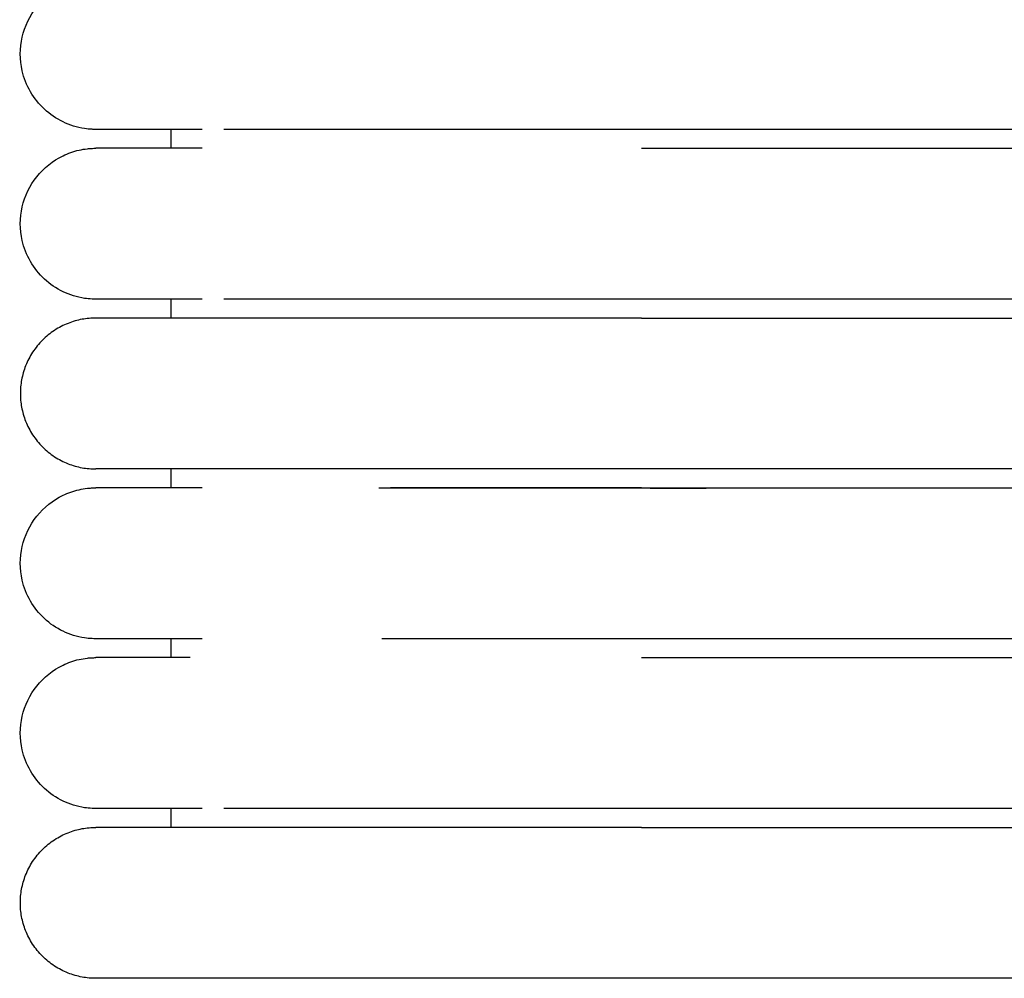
# Model space of a CAD drawing. Header units: millimetres. Extents: x -31695 to -19845, y -5614 to 7253.
# Tile 78 of 256: x -31406 to -31380, y 4744 to 4769. Entities that reach past the tile are written whole.
import ezdxf

# ---------------------------------------------------------------- set-up
doc = ezdxf.new("R2010")
doc.units = ezdxf.units.MM
doc.layers.add('2d', color=7, linetype='Continuous', true_color=0x000000)

msp = doc.modelspace()

# ---------------------------------------------------------------- linework, layer by layer
at = {"layer": '2d', "linetype": 'Continuous', "lineweight": -3}
for points, knots in [([(-31404.205, 4766.495), (-31404.238, 4766.495), (-31404.271, 4766.496), (-31404.371, 4766.501), (-31404.437, 4766.508), (-31404.503, 4766.517), (-31404.7, 4766.547), (-31404.892, 4766.607), (-31405.072, 4766.693), (-31405.252, 4766.78), (-31405.419, 4766.893), (-31405.565, 4767.029), (-31405.857, 4767.3), (-31406.066, 4767.661), (-31406.155, 4768.05), (-31406.221, 4768.342), (-31406.221, 4768.649), (-31406.154, 4768.94), (-31406.088, 4769.232), (-31405.955, 4769.508), (-31405.768, 4769.742), (-31405.582, 4769.976), (-31405.342, 4770.167), (-31405.072, 4770.297), (-31404.937, 4770.362), (-31404.795, 4770.412), (-31404.649, 4770.445), (-31404.576, 4770.462), (-31404.503, 4770.474), (-31404.391, 4770.487), (-31404.354, 4770.49), (-31404.288, 4770.493), (-31404.232, 4770.494), (-31404.204, 4770.495)], [23.445463, 23.445463, 23.445463, 23.445463, 23.445582, 23.445582, 23.44582, 23.44582, 23.44582, 24.046179, 24.046179, 24.046179, 24.646987, 24.646987, 24.646987, 25.861276, 25.861276, 25.861276, 26.766818, 26.766818, 26.766818, 27.671713, 27.671713, 27.671713, 28.576958, 28.576958, 28.576958, 29.026692, 29.026692, 29.026692, 29.266129, 29.266129, 29.38584, 29.38584, 29.475563, 29.475563, 29.475563, 29.475563]), ([(-31401.386, 4766.495), (-31402.069, 4766.495), (-31402.631, 4766.495), (-31403.067, 4766.495), (-31403.437, 4766.495), (-31403.715, 4766.495), (-31403.904, 4766.495), (-31404.093, 4766.495), (-31404.191, 4766.495), (-31404.204, 4766.495)], [0, 0, 0, 0, 8.587793, 8.587793, 8.587793, 15.835616, 15.835616, 15.835616, 22.978218, 22.978218, 22.978218, 22.978218]), ([(-31389.743, 4766.495), (-31389.944, 4766.495), (-31390.147, 4766.495), (-31390.348, 4766.495), (-31390.549, 4766.495), (-31390.75, 4766.495), (-31390.951, 4766.495), (-31391.152, 4766.495), (-31391.353, 4766.495), (-31391.553, 4766.495), (-31391.753, 4766.495), (-31391.952, 4766.495), (-31392.151, 4766.495), (-31392.35, 4766.495), (-31392.547, 4766.495), (-31392.744, 4766.495), (-31392.94, 4766.495), (-31393.136, 4766.495), (-31393.33, 4766.495), (-31393.524, 4766.495), (-31393.716, 4766.495), (-31393.907, 4766.495), (-31393.931, 4766.495), (-31393.955, 4766.495), (-31393.979, 4766.495), (-31394.003, 4766.495), (-31394.026, 4766.495), (-31394.05, 4766.495), (-31394.098, 4766.495), (-31394.145, 4766.495), (-31394.192, 4766.495), (-31394.287, 4766.495), (-31394.381, 4766.495), (-31394.474, 4766.495), (-31394.662, 4766.495), (-31394.847, 4766.495), (-31395.029, 4766.495), (-31395.21, 4766.495), (-31395.389, 4766.495), (-31395.564, 4766.495), (-31395.739, 4766.495), (-31395.911, 4766.495), (-31396.08, 4766.495), (-31396.249, 4766.495), (-31396.414, 4766.495), (-31396.576, 4766.495), (-31396.738, 4766.495), (-31396.897, 4766.495), (-31397.052, 4766.495), (-31397.206, 4766.495), (-31397.358, 4766.495), (-31397.505, 4766.495), (-31397.653, 4766.495), (-31397.797, 4766.495), (-31397.936, 4766.495), (-31398.076, 4766.495), (-31398.212, 4766.495), (-31398.345, 4766.495), (-31398.352, 4766.495), (-31398.36, 4766.495), (-31398.368, 4766.495), (-31398.376, 4766.495), (-31398.383, 4766.495), (-31398.391, 4766.495), (-31398.407, 4766.495), (-31398.422, 4766.495), (-31398.437, 4766.495), (-31398.468, 4766.495), (-31398.499, 4766.495), (-31398.53, 4766.495), (-31398.591, 4766.495), (-31398.652, 4766.495), (-31398.712, 4766.495), (-31398.719, 4766.495), (-31398.727, 4766.495), (-31398.734, 4766.495), (-31398.742, 4766.495), (-31398.749, 4766.495), (-31398.757, 4766.495), (-31398.764, 4766.495), (-31398.772, 4766.495), (-31398.779, 4766.495), (-31398.786, 4766.495), (-31398.794, 4766.495), (-31398.801, 4766.495), (-31398.816, 4766.495), (-31398.831, 4766.495), (-31398.846, 4766.495), (-31398.861, 4766.495), (-31398.875, 4766.495), (-31398.89, 4766.495), (-31398.92, 4766.495), (-31398.949, 4766.495), (-31398.978, 4766.495), (-31398.993, 4766.495), (-31399.007, 4766.495), (-31399.022, 4766.495), (-31399.029, 4766.495), (-31399.036, 4766.495), (-31399.043, 4766.495), (-31399.051, 4766.495), (-31399.058, 4766.495), (-31399.065, 4766.495), (-31399.123, 4766.495), (-31399.18, 4766.495), (-31399.236, 4766.495), (-31399.293, 4766.495), (-31399.348, 4766.495), (-31399.403, 4766.495), (-31399.458, 4766.495), (-31399.513, 4766.495), (-31399.566, 4766.495), (-31399.62, 4766.495), (-31399.673, 4766.495), (-31399.725, 4766.495), (-31399.751, 4766.495), (-31399.777, 4766.495), (-31399.802, 4766.495), (-31399.828, 4766.495), (-31399.853, 4766.495), (-31399.879, 4766.495), (-31399.929, 4766.495), (-31399.979, 4766.495), (-31400.028, 4766.495), (-31400.04, 4766.495), (-31400.052, 4766.495), (-31400.065, 4766.495), (-31400.068, 4766.495), (-31400.071, 4766.495), (-31400.083, 4766.495), (-31400.089, 4766.495), (-31400.095, 4766.495), (-31400.101, 4766.495), (-31400.113, 4766.495), (-31400.125, 4766.495), (-31400.137, 4766.495), (-31400.149, 4766.495), (-31400.16, 4766.495), (-31400.172, 4766.495), (-31400.184, 4766.495), (-31400.196, 4766.495), (-31400.208, 4766.495), (-31400.219, 4766.495), (-31400.231, 4766.495), (-31400.242, 4766.495), (-31400.266, 4766.495), (-31400.289, 4766.495), (-31400.311, 4766.495), (-31400.334, 4766.495), (-31400.357, 4766.495), (-31400.379, 4766.495), (-31400.401, 4766.495), (-31400.423, 4766.495), (-31400.445, 4766.495), (-31400.451, 4766.495), (-31400.456, 4766.495), (-31400.461, 4766.495), (-31400.467, 4766.495), (-31400.472, 4766.495), (-31400.478, 4766.495), (-31400.483, 4766.495), (-31400.489, 4766.495), (-31400.494, 4766.495), (-31400.499, 4766.495), (-31400.505, 4766.495), (-31400.51, 4766.495), (-31400.531, 4766.495), (-31400.552, 4766.495), (-31400.573, 4766.495), (-31400.584, 4766.495), (-31400.594, 4766.495), (-31400.605, 4766.495), (-31400.615, 4766.495), (-31400.625, 4766.495), (-31400.635, 4766.495), (-31400.64, 4766.495), (-31400.646, 4766.495), (-31400.651, 4766.495), (-31400.653, 4766.495), (-31400.656, 4766.495), (-31400.666, 4766.495), (-31400.676, 4766.495), (-31400.686, 4766.495), (-31400.696, 4766.495), (-31400.701, 4766.495), (-31400.706, 4766.495), (-31400.711, 4766.495), (-31400.716, 4766.495), (-31400.721, 4766.495), (-31400.726, 4766.495), (-31400.728, 4766.495), (-31400.731, 4766.495), (-31400.74, 4766.495), (-31400.745, 4766.495), (-31400.75, 4766.495), (-31400.809, 4766.495)], [0, 0, 0, 0, 0.610358, 0.610358, 0.610358, 1.221927, 1.221927, 1.221927, 1.834611, 1.834611, 1.834611, 2.448305, 2.448305, 2.448305, 3.062901, 3.062901, 3.062901, 3.67831, 3.67831, 3.67831, 4.294466, 4.294466, 4.294466, 4.371529, 4.371529, 4.371529, 4.448602, 4.448602, 4.448602, 4.602784, 4.602784, 4.602784, 4.911289, 4.911289, 4.911289, 5.527271, 5.527271, 5.527271, 6.137553, 6.137553, 6.137553, 6.742453, 6.742453, 6.742453, 7.342029, 7.342029, 7.342029, 7.936214, 7.936214, 7.936214, 8.524885, 8.524885, 8.524885, 9.10783, 9.10783, 9.10783, 9.684799, 9.684799, 9.684799, 9.718603, 9.718603, 9.718603, 9.752444, 9.752444, 9.752444, 9.820217, 9.820217, 9.820217, 9.956121, 9.956121, 9.956121, 10.229339, 10.229339, 10.229339, 10.26362, 10.26362, 10.26362, 10.29793, 10.29793, 10.29793, 10.332269, 10.332269, 10.332269, 10.366636, 10.366636, 10.366636, 10.435454, 10.435454, 10.435454, 10.504385, 10.504385, 10.504385, 10.64258, 10.64258, 10.64258, 10.711843, 10.711843, 10.711843, 10.746515, 10.746515, 10.746515, 10.781215, 10.781215, 10.781215, 11.059787, 11.059787, 11.059787, 11.340059, 11.340059, 11.340059, 11.621992, 11.621992, 11.621992, 11.905556, 11.905556, 11.905556, 12.047941, 12.047941, 12.047941, 12.190724, 12.190724, 12.190724, 12.477477, 12.477477, 12.477477, 12.54941, 12.54941, 12.54941, 12.585414, 12.585414, 12.585414, 12.621442, 12.621442, 12.621442, 12.693571, 12.693571, 12.693571, 12.765798, 12.765798, 12.765798, 12.838122, 12.838122, 12.838122, 12.910544, 12.910544, 12.910544, 13.055678, 13.055678, 13.055678, 13.201202, 13.201202, 13.201202, 13.347115, 13.347115, 13.347115, 13.383655, 13.383655, 13.383655, 13.420219, 13.420219, 13.420219, 13.456807, 13.456807, 13.456807, 13.49342, 13.49342, 13.49342, 13.640115, 13.640115, 13.640115, 13.71361, 13.71361, 13.71361, 13.787204, 13.787204, 13.787204, 13.824038, 13.824038, 13.824038, 13.860897, 13.860897, 13.860897, 13.934689, 13.934689, 13.934689, 13.971622, 13.971622, 13.971622, 14.00858, 14.00858, 14.00858, 14.045564, 14.045564, 14.045564, 14.082572, 14.082572, 14.082572, 14.082572]), ([(-31404.204, 4761.995), (-31404.205, 4761.995), (-31404.205, 4761.995), (-31404.238, 4761.995), (-31404.271, 4761.996), (-31404.371, 4762.001), (-31404.437, 4762.008), (-31404.503, 4762.017), (-31404.7, 4762.047), (-31404.892, 4762.107), (-31405.072, 4762.193), (-31405.252, 4762.28), (-31405.419, 4762.393), (-31405.565, 4762.529), (-31405.857, 4762.8), (-31406.066, 4763.161), (-31406.155, 4763.55), (-31406.221, 4763.842), (-31406.221, 4764.149), (-31406.154, 4764.44), (-31406.088, 4764.732), (-31405.955, 4765.008), (-31405.768, 4765.242), (-31405.582, 4765.476), (-31405.342, 4765.667), (-31405.072, 4765.797), (-31404.937, 4765.862), (-31404.795, 4765.912), (-31404.649, 4765.945), (-31404.576, 4765.962), (-31404.503, 4765.974), (-31404.391, 4765.987), (-31404.354, 4765.99), (-31404.288, 4765.993), (-31404.232, 4765.994), (-31404.204, 4765.995)], [22.969741, 22.969741, 22.969741, 22.969741, 23.039707, 23.039707, 23.140965, 23.140965, 23.343515, 23.343515, 23.343515, 23.952485, 23.952485, 23.952485, 24.56191, 24.56191, 24.56191, 25.793615, 25.793615, 25.793615, 26.712144, 26.712144, 26.712144, 27.630018, 27.630018, 27.630018, 28.548246, 28.548246, 28.548246, 29.00443, 29.00443, 29.00443, 29.247301, 29.247301, 29.368729, 29.368729, 29.459738, 29.459738, 29.459738, 29.459738]), ([(-31401.385, 4765.995), (-31402.071, 4765.995), (-31402.632, 4765.995), (-31403.066, 4765.995), (-31403.436, 4765.995), (-31403.715, 4765.995), (-31403.904, 4765.995), (-31404.092, 4765.995), (-31404.191, 4765.995), (-31404.204, 4765.995)], [0, 0, 0, 0, 8.649968, 8.649968, 8.649968, 15.950267, 15.950267, 15.950267, 23.144583, 23.144583, 23.144583, 23.144583]), ([(-31401.386, 4761.995), (-31402.069, 4761.995), (-31402.631, 4761.995), (-31403.067, 4761.995), (-31403.437, 4761.995), (-31403.715, 4761.995), (-31403.904, 4761.995), (-31404.093, 4761.995), (-31404.191, 4761.995), (-31404.204, 4761.995)], [0, 0, 0, 0, 8.587793, 8.587793, 8.587793, 15.835617, 15.835617, 15.835617, 22.97822, 22.97822, 22.97822, 22.97822]), ([(-31389.743, 4761.995), (-31389.944, 4761.995), (-31390.147, 4761.995), (-31390.348, 4761.995), (-31390.549, 4761.995), (-31390.75, 4761.995), (-31390.951, 4761.995), (-31391.152, 4761.995), (-31391.353, 4761.995), (-31391.553, 4761.995), (-31391.753, 4761.995), (-31391.952, 4761.995), (-31392.151, 4761.995), (-31392.35, 4761.995), (-31392.547, 4761.995), (-31392.744, 4761.995), (-31392.94, 4761.995), (-31393.136, 4761.995), (-31393.33, 4761.995), (-31393.524, 4761.995), (-31393.716, 4761.995), (-31393.907, 4761.995), (-31393.931, 4761.995), (-31393.955, 4761.995), (-31393.979, 4761.995), (-31394.003, 4761.995), (-31394.026, 4761.995), (-31394.05, 4761.995), (-31394.098, 4761.995), (-31394.145, 4761.995), (-31394.192, 4761.995), (-31394.287, 4761.995), (-31394.381, 4761.995), (-31394.474, 4761.995), (-31394.662, 4761.995), (-31394.847, 4761.995), (-31395.029, 4761.995), (-31395.21, 4761.995), (-31395.389, 4761.995), (-31395.564, 4761.995), (-31395.739, 4761.995), (-31395.911, 4761.995), (-31396.08, 4761.995), (-31396.249, 4761.995), (-31396.414, 4761.995), (-31396.576, 4761.995), (-31396.738, 4761.995), (-31396.897, 4761.995), (-31397.052, 4761.995), (-31397.206, 4761.995), (-31397.358, 4761.995), (-31397.505, 4761.995), (-31397.653, 4761.995), (-31397.797, 4761.995), (-31397.936, 4761.995), (-31398.076, 4761.995), (-31398.212, 4761.995), (-31398.345, 4761.995), (-31398.352, 4761.995), (-31398.36, 4761.995), (-31398.368, 4761.995), (-31398.376, 4761.995), (-31398.383, 4761.995), (-31398.391, 4761.995), (-31398.407, 4761.995), (-31398.422, 4761.995), (-31398.437, 4761.995), (-31398.468, 4761.995), (-31398.499, 4761.995), (-31398.53, 4761.995), (-31398.591, 4761.995), (-31398.652, 4761.995), (-31398.712, 4761.995), (-31398.719, 4761.995), (-31398.727, 4761.995), (-31398.734, 4761.995), (-31398.742, 4761.995), (-31398.749, 4761.995), (-31398.757, 4761.995), (-31398.764, 4761.995), (-31398.772, 4761.995), (-31398.779, 4761.995), (-31398.786, 4761.995), (-31398.794, 4761.995), (-31398.801, 4761.995), (-31398.816, 4761.995), (-31398.831, 4761.995), (-31398.846, 4761.995), (-31398.861, 4761.995), (-31398.875, 4761.995), (-31398.89, 4761.995), (-31398.92, 4761.995), (-31398.949, 4761.995), (-31398.978, 4761.995), (-31398.993, 4761.995), (-31399.007, 4761.995), (-31399.022, 4761.995), (-31399.029, 4761.995), (-31399.036, 4761.995), (-31399.043, 4761.995), (-31399.051, 4761.995), (-31399.058, 4761.995), (-31399.065, 4761.995), (-31399.123, 4761.995), (-31399.18, 4761.995), (-31399.236, 4761.995), (-31399.293, 4761.995), (-31399.348, 4761.995), (-31399.403, 4761.995), (-31399.458, 4761.995), (-31399.513, 4761.995), (-31399.566, 4761.995), (-31399.62, 4761.995), (-31399.673, 4761.995), (-31399.725, 4761.995), (-31399.751, 4761.995), (-31399.777, 4761.995), (-31399.802, 4761.995), (-31399.828, 4761.995), (-31399.853, 4761.995), (-31399.879, 4761.995), (-31399.929, 4761.995), (-31399.979, 4761.995), (-31400.028, 4761.995), (-31400.04, 4761.995), (-31400.052, 4761.995), (-31400.065, 4761.995), (-31400.068, 4761.995), (-31400.071, 4761.995), (-31400.083, 4761.995), (-31400.089, 4761.995), (-31400.095, 4761.995), (-31400.101, 4761.995), (-31400.113, 4761.995), (-31400.125, 4761.995), (-31400.137, 4761.995), (-31400.149, 4761.995), (-31400.16, 4761.995), (-31400.172, 4761.995), (-31400.184, 4761.995), (-31400.196, 4761.995), (-31400.208, 4761.995), (-31400.219, 4761.995), (-31400.231, 4761.995), (-31400.242, 4761.995), (-31400.266, 4761.995), (-31400.289, 4761.995), (-31400.311, 4761.995), (-31400.334, 4761.995), (-31400.357, 4761.995), (-31400.379, 4761.995), (-31400.401, 4761.995), (-31400.423, 4761.995), (-31400.445, 4761.995), (-31400.451, 4761.995), (-31400.456, 4761.995), (-31400.461, 4761.995), (-31400.467, 4761.995), (-31400.472, 4761.995), (-31400.478, 4761.995), (-31400.483, 4761.995), (-31400.489, 4761.995), (-31400.494, 4761.995), (-31400.499, 4761.995), (-31400.505, 4761.995), (-31400.51, 4761.995), (-31400.531, 4761.995), (-31400.552, 4761.995), (-31400.573, 4761.995), (-31400.584, 4761.995), (-31400.594, 4761.995), (-31400.605, 4761.995), (-31400.615, 4761.995), (-31400.625, 4761.995), (-31400.635, 4761.995), (-31400.64, 4761.995), (-31400.646, 4761.995), (-31400.651, 4761.995), (-31400.653, 4761.995), (-31400.656, 4761.995), (-31400.666, 4761.995), (-31400.676, 4761.995), (-31400.686, 4761.995), (-31400.696, 4761.995), (-31400.701, 4761.995), (-31400.706, 4761.995), (-31400.711, 4761.995), (-31400.716, 4761.995), (-31400.721, 4761.995), (-31400.726, 4761.995), (-31400.728, 4761.995), (-31400.731, 4761.995), (-31400.74, 4761.995), (-31400.745, 4761.995), (-31400.75, 4761.995), (-31400.809, 4761.995)], [0, 0, 0, 0, 0.610358, 0.610358, 0.610358, 1.221927, 1.221927, 1.221927, 1.834611, 1.834611, 1.834611, 2.448305, 2.448305, 2.448305, 3.062901, 3.062901, 3.062901, 3.67831, 3.67831, 3.67831, 4.294467, 4.294467, 4.294467, 4.371529, 4.371529, 4.371529, 4.448603, 4.448603, 4.448603, 4.602784, 4.602784, 4.602784, 4.911289, 4.911289, 4.911289, 5.527272, 5.527272, 5.527272, 6.137554, 6.137554, 6.137554, 6.742453, 6.742453, 6.742453, 7.34203, 7.34203, 7.34203, 7.936215, 7.936215, 7.936215, 8.524885, 8.524885, 8.524885, 9.107831, 9.107831, 9.107831, 9.6848, 9.6848, 9.6848, 9.718603, 9.718603, 9.718603, 9.752445, 9.752445, 9.752445, 9.820218, 9.820218, 9.820218, 9.956122, 9.956122, 9.956122, 10.229339, 10.229339, 10.229339, 10.263621, 10.263621, 10.263621, 10.297931, 10.297931, 10.297931, 10.33227, 10.33227, 10.33227, 10.366636, 10.366636, 10.366636, 10.435455, 10.435455, 10.435455, 10.504385, 10.504385, 10.504385, 10.64258, 10.64258, 10.64258, 10.711843, 10.711843, 10.711843, 10.746516, 10.746516, 10.746516, 10.781216, 10.781216, 10.781216, 11.059788, 11.059788, 11.059788, 11.34006, 11.34006, 11.34006, 11.621993, 11.621993, 11.621993, 11.905557, 11.905557, 11.905557, 12.047942, 12.047942, 12.047942, 12.190725, 12.190725, 12.190725, 12.477477, 12.477477, 12.477477, 12.549411, 12.549411, 12.549411, 12.585415, 12.585415, 12.585415, 12.621443, 12.621443, 12.621443, 12.693572, 12.693572, 12.693572, 12.765799, 12.765799, 12.765799, 12.838123, 12.838123, 12.838123, 12.910545, 12.910545, 12.910545, 13.055679, 13.055679, 13.055679, 13.201203, 13.201203, 13.201203, 13.347116, 13.347116, 13.347116, 13.383656, 13.383656, 13.383656, 13.42022, 13.42022, 13.42022, 13.456808, 13.456808, 13.456808, 13.493421, 13.493421, 13.493421, 13.640116, 13.640116, 13.640116, 13.713611, 13.713611, 13.713611, 13.787205, 13.787205, 13.787205, 13.824039, 13.824039, 13.824039, 13.860898, 13.860898, 13.860898, 13.93469, 13.93469, 13.93469, 13.971623, 13.971623, 13.971623, 14.008581, 14.008581, 14.008581, 14.045564, 14.045564, 14.045564, 14.082573, 14.082573, 14.082573, 14.082573]), ([(-31404.204, 4752.995), (-31404.205, 4752.995), (-31404.205, 4752.995), (-31404.238, 4752.995), (-31404.271, 4752.996), (-31404.371, 4753.001), (-31404.437, 4753.008), (-31404.503, 4753.017), (-31404.7, 4753.047), (-31404.892, 4753.107), (-31405.072, 4753.193), (-31405.252, 4753.28), (-31405.419, 4753.393), (-31405.565, 4753.529), (-31405.857, 4753.8), (-31406.066, 4754.161), (-31406.155, 4754.55), (-31406.221, 4754.842), (-31406.221, 4755.149), (-31406.154, 4755.44), (-31406.088, 4755.732), (-31405.955, 4756.008), (-31405.768, 4756.242), (-31405.582, 4756.476), (-31405.342, 4756.667), (-31405.072, 4756.797), (-31404.937, 4756.862), (-31404.795, 4756.912), (-31404.649, 4756.945), (-31404.576, 4756.962), (-31404.503, 4756.974), (-31404.391, 4756.987), (-31404.354, 4756.99), (-31404.288, 4756.993), (-31404.232, 4756.994), (-31404.204, 4756.995)], [22.969811, 22.969811, 22.969811, 22.969811, 23.039778, 23.039778, 23.140978, 23.140978, 23.343529, 23.343529, 23.343529, 23.952497, 23.952497, 23.952497, 24.56192, 24.56192, 24.56192, 25.79362, 25.79362, 25.79362, 26.712146, 26.712146, 26.712146, 27.630017, 27.630017, 27.630017, 28.548242, 28.548242, 28.548242, 29.004425, 29.004425, 29.004425, 29.247295, 29.247295, 29.368723, 29.368723, 29.459732, 29.459732, 29.459732, 29.459732]), ([(-31401.385, 4756.995), (-31402.071, 4756.995), (-31402.632, 4756.995), (-31403.066, 4756.995), (-31403.436, 4756.995), (-31403.715, 4756.995), (-31403.904, 4756.995), (-31404.092, 4756.995), (-31404.191, 4756.995), (-31404.204, 4756.995)], [0, 0, 0, 0, 8.649968, 8.649968, 8.649968, 15.950267, 15.950267, 15.950267, 23.144583, 23.144583, 23.144583, 23.144583]), ([(-31396.705, 4756.995), (-31396.456, 4756.995), (-31396.202, 4756.995), (-31395.608, 4756.995), (-31395.268, 4756.995), (-31394.258, 4756.995), (-31393.584, 4756.995), (-31392.251, 4756.995), (-31391.624, 4756.994), (-31390.418, 4756.993), (-31389.862, 4756.992), (-31388.87, 4756.988), (-31388.448, 4756.986), (-31388.028, 4756.983)], [-2.79174566, -2.79174566, -2.79174566, -2.79174566, -2.78713553, -2.78713553, -2.78128621, -2.78128621, -2.77027774, -2.77027774, -2.76053573, -2.76053573, -2.75202749, -2.75202749, -2.7455152, -2.7455152, -2.7455152, -2.7455152]), ([(-31389.743, 4756.995), (-31389.945, 4756.995), (-31390.348, 4756.995), (-31390.951, 4756.995), (-31391.553, 4756.995), (-31392.152, 4756.995), (-31392.745, 4756.995), (-31393.331, 4756.995), (-31393.812, 4756.995), (-31394.145, 4756.995), (-31394.334, 4756.995), (-31394.428, 4756.995), (-31394.662, 4756.995), (-31395.031, 4756.995), (-31395.567, 4756.995), (-31396.021, 4756.995), (-31396.293, 4756.995), (-31396.398, 4756.995)], [1.5131938, 1.5131938, 1.5131938, 1.5131938, 1.5643554, 1.615517, 1.6666785, 1.7178401, 1.7690017, 1.8201632, 1.8713248, 1.8969056, 1.909696, 1.9224864, 1.9224864, 1.9738461, 2.0252058, 2.0765655, 2.1092497, 2.1092497, 2.1092497, 2.1092497]), ([(-31401.386, 4752.995), (-31402.069, 4752.995), (-31402.631, 4752.995), (-31403.067, 4752.995), (-31403.437, 4752.995), (-31403.715, 4752.995), (-31403.904, 4752.995), (-31404.093, 4752.995), (-31404.191, 4752.995), (-31404.204, 4752.995)], [0, 0, 0, 0, 8.587795, 8.587795, 8.587795, 15.835621, 15.835621, 15.835621, 22.978225, 22.978225, 22.978225, 22.978225]), ([(-31389.743, 4752.995), (-31389.945, 4752.995), (-31390.146, 4752.995), (-31390.348, 4752.995), (-31390.549, 4752.995), (-31390.75, 4752.995), (-31390.951, 4752.995), (-31391.152, 4752.995), (-31391.353, 4752.995), (-31391.553, 4752.995), (-31391.753, 4752.995), (-31391.952, 4752.995), (-31392.151, 4752.995), (-31392.35, 4752.995), (-31392.547, 4752.995), (-31392.744, 4752.995), (-31392.94, 4752.995), (-31393.136, 4752.995), (-31393.33, 4752.995), (-31393.524, 4752.995), (-31393.716, 4752.995), (-31393.907, 4752.995), (-31394.003, 4752.995), (-31394.098, 4752.995), (-31394.192, 4752.995), (-31394.239, 4752.995), (-31394.287, 4752.995), (-31394.334, 4752.995), (-31394.381, 4752.995), (-31394.428, 4752.995), (-31394.474, 4752.995), (-31394.662, 4752.995), (-31394.847, 4752.995), (-31395.029, 4752.995), (-31395.21, 4752.995), (-31395.389, 4752.995), (-31395.564, 4752.995), (-31395.739, 4752.995), (-31395.911, 4752.995), (-31396.08, 4752.995), (-31396.249, 4752.995), (-31396.414, 4752.995), (-31396.576, 4752.995), (-31396.591, 4752.995), (-31396.606, 4752.995), (-31396.621, 4752.995)], [1.757749, 1.757749, 1.757749, 1.757749, 2.363535, 2.363535, 2.363535, 2.969126, 2.969126, 2.969126, 3.575821, 3.575821, 3.575821, 4.183516, 4.183516, 4.183516, 4.792105, 4.792105, 4.792105, 5.401499, 5.401499, 5.401499, 6.011633, 6.011633, 6.011633, 6.316944, 6.316944, 6.316944, 6.469664, 6.469664, 6.469664, 6.622428, 6.622428, 6.622428, 7.23239, 7.23239, 7.23239, 7.836708, 7.836708, 7.836708, 8.435695, 8.435695, 8.435695, 9.029412, 9.029412, 9.029412, 9.083716, 9.083716, 9.083716, 9.083716]), ([(-31404.204, 4748.495), (-31404.205, 4748.495), (-31404.205, 4748.495), (-31404.238, 4748.495), (-31404.272, 4748.496), (-31404.371, 4748.501), (-31404.437, 4748.508), (-31404.503, 4748.517), (-31404.7, 4748.547), (-31404.892, 4748.607), (-31405.072, 4748.693), (-31405.252, 4748.78), (-31405.419, 4748.893), (-31405.565, 4749.029), (-31405.857, 4749.3), (-31406.066, 4749.661), (-31406.155, 4750.05), (-31406.221, 4750.342), (-31406.221, 4750.649), (-31406.154, 4750.94), (-31406.088, 4751.232), (-31405.955, 4751.508), (-31405.768, 4751.742), (-31405.582, 4751.976), (-31405.342, 4752.167), (-31405.072, 4752.297), (-31404.937, 4752.362), (-31404.795, 4752.412), (-31404.649, 4752.445), (-31404.576, 4752.462), (-31404.503, 4752.474), (-31404.391, 4752.487), (-31404.354, 4752.49), (-31404.288, 4752.493), (-31404.232, 4752.494), (-31404.204, 4752.495)], [22.964046, 22.964046, 22.964046, 22.964046, 23.034094, 23.034094, 23.134429, 23.134429, 23.337217, 23.337217, 23.337217, 23.946812, 23.946812, 23.946812, 24.556863, 24.556863, 24.556863, 25.789833, 25.789833, 25.789833, 26.709306, 26.709306, 26.709306, 27.628123, 27.628123, 27.628123, 28.547294, 28.547294, 28.547294, 29.003947, 29.003947, 29.003947, 29.247068, 29.247068, 29.36862, 29.36862, 29.459723, 29.459723, 29.459723, 29.459723]), ([(-31401.705, 4752.495), (-31402.247, 4752.495), (-31402.701, 4752.495), (-31403.066, 4752.495), (-31403.436, 4752.495), (-31403.715, 4752.495), (-31403.904, 4752.495), (-31404.092, 4752.495), (-31404.191, 4752.495), (-31404.204, 4752.495)], [1.354731, 1.354731, 1.354731, 1.354731, 8.629917, 8.629917, 8.629917, 15.940315, 15.940315, 15.940315, 23.144583, 23.144583, 23.144583, 23.144583]), ([(-31401.386, 4748.495), (-31402.069, 4748.495), (-31402.631, 4748.495), (-31403.067, 4748.495), (-31403.437, 4748.495), (-31403.715, 4748.495), (-31403.904, 4748.495), (-31404.093, 4748.495), (-31404.191, 4748.495), (-31404.204, 4748.495)], [0, 0, 0, 0, 8.587796, 8.587796, 8.587796, 15.835622, 15.835622, 15.835622, 22.978228, 22.978228, 22.978228, 22.978228]), ([(-31389.743, 4748.495), (-31389.944, 4748.495), (-31390.147, 4748.495), (-31390.348, 4748.495), (-31390.549, 4748.495), (-31390.75, 4748.495), (-31390.951, 4748.495), (-31391.152, 4748.495), (-31391.353, 4748.495), (-31391.553, 4748.495), (-31391.753, 4748.495), (-31391.952, 4748.495), (-31392.151, 4748.495), (-31392.35, 4748.495), (-31392.547, 4748.495), (-31392.744, 4748.495), (-31392.94, 4748.495), (-31393.136, 4748.495), (-31393.33, 4748.495), (-31393.524, 4748.495), (-31393.716, 4748.495), (-31393.907, 4748.495), (-31394.003, 4748.495), (-31394.098, 4748.495), (-31394.192, 4748.495), (-31394.239, 4748.495), (-31394.287, 4748.495), (-31394.334, 4748.495), (-31394.381, 4748.495), (-31394.428, 4748.495), (-31394.474, 4748.495), (-31394.662, 4748.495), (-31394.847, 4748.495), (-31395.029, 4748.495), (-31395.21, 4748.495), (-31395.389, 4748.495), (-31395.564, 4748.495), (-31395.739, 4748.495), (-31395.911, 4748.495), (-31396.08, 4748.495), (-31396.249, 4748.495), (-31396.414, 4748.495), (-31396.576, 4748.495), (-31396.738, 4748.495), (-31396.897, 4748.495), (-31397.052, 4748.495), (-31397.206, 4748.495), (-31397.358, 4748.495), (-31397.505, 4748.495), (-31397.653, 4748.495), (-31397.797, 4748.495), (-31397.936, 4748.495), (-31398.076, 4748.495), (-31398.212, 4748.495), (-31398.345, 4748.495), (-31398.36, 4748.495), (-31398.376, 4748.495), (-31398.391, 4748.495), (-31398.407, 4748.495), (-31398.422, 4748.495), (-31398.437, 4748.495), (-31398.468, 4748.495), (-31398.499, 4748.495), (-31398.53, 4748.495), (-31398.56, 4748.495), (-31398.591, 4748.495), (-31398.621, 4748.495), (-31398.651, 4748.495), (-31398.682, 4748.495), (-31398.712, 4748.495), (-31398.727, 4748.495), (-31398.742, 4748.495), (-31398.757, 4748.495), (-31398.764, 4748.495), (-31398.772, 4748.495), (-31398.779, 4748.495), (-31398.783, 4748.495), (-31398.786, 4748.495), (-31398.79, 4748.495), (-31398.794, 4748.495), (-31398.798, 4748.495), (-31398.801, 4748.495), (-31398.816, 4748.495), (-31398.831, 4748.495), (-31398.846, 4748.495), (-31398.861, 4748.495), (-31398.875, 4748.495), (-31398.89, 4748.495), (-31398.905, 4748.495), (-31398.92, 4748.495), (-31398.934, 4748.495), (-31398.949, 4748.495), (-31398.963, 4748.495), (-31398.978, 4748.495), (-31398.993, 4748.495), (-31399.007, 4748.495), (-31399.022, 4748.495), (-31399.036, 4748.495), (-31399.051, 4748.495), (-31399.065, 4748.495), (-31399.123, 4748.495), (-31399.18, 4748.495), (-31399.236, 4748.495), (-31399.293, 4748.495), (-31399.348, 4748.495), (-31399.403, 4748.495), (-31399.458, 4748.495), (-31399.513, 4748.495), (-31399.566, 4748.495), (-31399.62, 4748.495), (-31399.673, 4748.495), (-31399.725, 4748.495), (-31399.751, 4748.495), (-31399.777, 4748.495), (-31399.802, 4748.495), (-31399.828, 4748.495), (-31399.854, 4748.495), (-31399.879, 4748.495), (-31399.929, 4748.495), (-31399.979, 4748.495), (-31400.028, 4748.495), (-31400.04, 4748.495), (-31400.052, 4748.495), (-31400.065, 4748.495), (-31400.068, 4748.495), (-31400.071, 4748.495), (-31400.083, 4748.495), (-31400.089, 4748.495), (-31400.095, 4748.495), (-31400.101, 4748.495), (-31400.113, 4748.495), (-31400.125, 4748.495), (-31400.137, 4748.495), (-31400.149, 4748.495), (-31400.16, 4748.495), (-31400.172, 4748.495), (-31400.184, 4748.495), (-31400.196, 4748.495), (-31400.208, 4748.495), (-31400.219, 4748.495), (-31400.231, 4748.495), (-31400.242, 4748.495), (-31400.266, 4748.495), (-31400.289, 4748.495), (-31400.311, 4748.495), (-31400.334, 4748.495), (-31400.357, 4748.495), (-31400.379, 4748.495), (-31400.401, 4748.495), (-31400.423, 4748.495), (-31400.445, 4748.495), (-31400.451, 4748.495), (-31400.456, 4748.495), (-31400.461, 4748.495), (-31400.467, 4748.495), (-31400.472, 4748.495), (-31400.478, 4748.495), (-31400.483, 4748.495), (-31400.489, 4748.495), (-31400.494, 4748.495), (-31400.499, 4748.495), (-31400.505, 4748.495), (-31400.51, 4748.495), (-31400.531, 4748.495), (-31400.552, 4748.495), (-31400.573, 4748.495), (-31400.584, 4748.495), (-31400.594, 4748.495), (-31400.605, 4748.495), (-31400.615, 4748.495), (-31400.625, 4748.495), (-31400.635, 4748.495), (-31400.64, 4748.495), (-31400.646, 4748.495), (-31400.651, 4748.495), (-31400.653, 4748.495), (-31400.656, 4748.495), (-31400.666, 4748.495), (-31400.676, 4748.495), (-31400.686, 4748.495), (-31400.696, 4748.495), (-31400.701, 4748.495), (-31400.706, 4748.495), (-31400.711, 4748.495), (-31400.716, 4748.495), (-31400.721, 4748.495), (-31400.726, 4748.495), (-31400.728, 4748.495), (-31400.731, 4748.495), (-31400.74, 4748.495), (-31400.745, 4748.495), (-31400.75, 4748.495), (-31400.809, 4748.495)], [0, 0, 0, 0, 0.610358, 0.610358, 0.610358, 1.221927, 1.221927, 1.221927, 1.834611, 1.834611, 1.834611, 2.448304, 2.448304, 2.448304, 3.062901, 3.062901, 3.062901, 3.678309, 3.678309, 3.678309, 4.294466, 4.294466, 4.294466, 4.60279, 4.60279, 4.60279, 4.757017, 4.757017, 4.757017, 4.91129, 4.91129, 4.91129, 5.527273, 5.527273, 5.527273, 6.137555, 6.137555, 6.137555, 6.742455, 6.742455, 6.742455, 7.342032, 7.342032, 7.342032, 7.936218, 7.936218, 7.936218, 8.524889, 8.524889, 8.524889, 9.107835, 9.107835, 9.107835, 9.684804, 9.684804, 9.684804, 9.752442, 9.752442, 9.752442, 9.820214, 9.820214, 9.820214, 9.956119, 9.956119, 9.956119, 10.092493, 10.092493, 10.092493, 10.229333, 10.229333, 10.229333, 10.297925, 10.297925, 10.297925, 10.332263, 10.332263, 10.332263, 10.349443, 10.349443, 10.349443, 10.36663, 10.36663, 10.36663, 10.435449, 10.435449, 10.435449, 10.504379, 10.504379, 10.504379, 10.573421, 10.573421, 10.573421, 10.642574, 10.642574, 10.642574, 10.711837, 10.711837, 10.711837, 10.781209, 10.781209, 10.781209, 11.059781, 11.059781, 11.059781, 11.340054, 11.340054, 11.340054, 11.621986, 11.621986, 11.621986, 11.905551, 11.905551, 11.905551, 12.047936, 12.047936, 12.047936, 12.190719, 12.190719, 12.190719, 12.477471, 12.477471, 12.477471, 12.549405, 12.549405, 12.549405, 12.585409, 12.585409, 12.585409, 12.621437, 12.621437, 12.621437, 12.693566, 12.693566, 12.693566, 12.765793, 12.765793, 12.765793, 12.838117, 12.838117, 12.838117, 12.910539, 12.910539, 12.910539, 13.055673, 13.055673, 13.055673, 13.201197, 13.201197, 13.201197, 13.34711, 13.34711, 13.34711, 13.38365, 13.38365, 13.38365, 13.420214, 13.420214, 13.420214, 13.456802, 13.456802, 13.456802, 13.493415, 13.493415, 13.493415, 13.64011, 13.64011, 13.64011, 13.713605, 13.713605, 13.713605, 13.787199, 13.787199, 13.787199, 13.824033, 13.824033, 13.824033, 13.860892, 13.860892, 13.860892, 13.934684, 13.934684, 13.934684, 13.971617, 13.971617, 13.971617, 14.008575, 14.008575, 14.008575, 14.045559, 14.045559, 14.045559, 14.082567, 14.082567, 14.082567, 14.082567])]:
    msp.add_open_spline(points, degree=3, knots=knots, dxfattribs=at)
for points in [[(-31402.204, 4765.995), (-31402.204, 4766.245), (-31402.204, 4766.495)], [(-31372.204, 4766.495), (-31380.974, 4766.495), (-31389.743, 4766.495)], [(-31389.743, 4765.995), (-31380.974, 4765.995), (-31372.204, 4765.995)], [(-31402.204, 4761.495), (-31402.204, 4761.745), (-31402.204, 4761.995)], [(-31372.204, 4761.995), (-31380.974, 4761.995), (-31389.743, 4761.995)], [(-31389.743, 4761.495), (-31380.974, 4761.495), (-31372.204, 4761.495)], [(-31402.204, 4756.995), (-31402.204, 4757.245), (-31402.204, 4757.495)], [(-31372.204, 4757.495), (-31380.974, 4757.495), (-31389.743, 4757.495)], [(-31389.743, 4756.995), (-31380.974, 4756.995), (-31372.204, 4756.995)], [(-31402.204, 4752.495), (-31402.204, 4752.745), (-31402.204, 4752.995)], [(-31372.204, 4752.995), (-31380.974, 4752.995), (-31389.743, 4752.995)], [(-31389.743, 4752.495), (-31380.974, 4752.495), (-31372.204, 4752.495)], [(-31402.204, 4747.995), (-31402.204, 4748.245), (-31402.204, 4748.495)], [(-31372.204, 4748.495), (-31380.974, 4748.495), (-31389.743, 4748.495)], [(-31389.743, 4747.995), (-31380.974, 4747.995), (-31372.204, 4747.995)], [(-31372.204, 4743.995), (-31380.974, 4743.995), (-31389.743, 4743.995)]]:
    msp.add_open_spline(points, degree=2, dxfattribs=at)
for points, weights, knots in [([(-31404.204, 4761.495), (-31406.204, 4761.495), (-31406.204, 4759.495), (-31406.204, 4757.495), (-31404.204, 4757.495)], [1, 0.707106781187, 1, 0.707106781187, 1], [9.424778, 9.424778, 9.424778, 12.566371, 12.566371, 15.707963, 15.707963, 15.707963]), ([(-31389.743, 4761.495), (-31394.714, 4761.495), (-31398.229, 4761.495), (-31400.58, 4761.495), (-31401.385, 4761.495)], [1, 0.853553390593, 0.853553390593, 0.853553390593, 0.919067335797], [0, 0, 0, 9.941125, 9.941125, 16.590224, 16.590224, 16.590224]), ([(-31389.743, 4757.495), (-31394.714, 4757.495), (-31398.229, 4757.495), (-31400.58, 4757.495), (-31401.385, 4757.495)], [1, 0.853553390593, 0.853553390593, 0.853553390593, 0.919067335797], [0, 0, 0, 9.941125, 9.941125, 16.590224, 16.590224, 16.590224]), ([(-31404.204, 4743.995), (-31406.204, 4743.995), (-31406.204, 4745.995), (-31406.204, 4747.995), (-31404.204, 4747.995)], [1, 0.707106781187, 1, 0.707106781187, 1], [0, 0, 0, 1.570796, 1.570796, 3.141593, 3.141593, 3.141593]), ([(-31389.743, 4747.995), (-31394.714, 4747.995), (-31398.229, 4747.995), (-31400.58, 4747.995), (-31401.385, 4747.995)], [1, 0.853553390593, 0.853553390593, 0.853553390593, 0.919067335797], [0, 0, 0, 9.941125, 9.941125, 16.590224, 16.590224, 16.590224]), ([(-31389.743, 4743.995), (-31394.714, 4743.995), (-31398.229, 4743.995), (-31400.58, 4743.995), (-31401.385, 4743.995)], [1, 0.853553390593, 0.853553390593, 0.853553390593, 0.919067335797], [0, 0, 0, 9.941125, 9.941125, 16.590224, 16.590224, 16.590224])]:
    msp.add_rational_spline(points, weights, degree=2, knots=knots, dxfattribs=at)
for points in [[(-31401.385, 4761.495), (-31404.204, 4761.495), (-31404.204, 4761.495)], [(-31401.385, 4757.495), (-31404.204, 4757.495), (-31404.204, 4757.495)], [(-31401.385, 4747.995), (-31404.204, 4747.995), (-31404.204, 4747.995)], [(-31401.385, 4743.995), (-31404.204, 4743.995), (-31404.204, 4743.995)]]:
    msp.add_rational_spline(points, [0.919067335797, 0.951503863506, 1], degree=2, dxfattribs=at)

doc.saveas('drawing.dxf')
